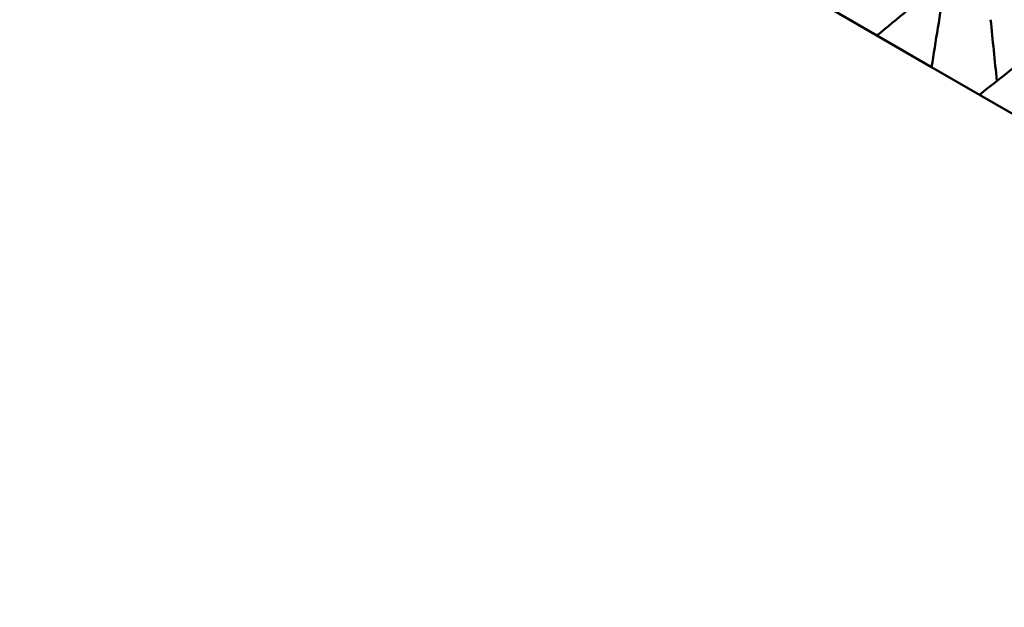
# Model space of a CAD drawing. Header units: millimetres. Extents: x 188 to 1913, y 148 to 2839.
# Tile 32 of 211: x 639.22 to 646.25, y 318.73 to 322.92. Entities that reach past the tile are written whole.
import ezdxf

# ---------------------------------------------------------------- set-up
doc = ezdxf.new("R2010")
doc.units = ezdxf.units.MM
doc.header["$LTSCALE"] = 10
doc.layers.add('Widoczne (ISO)', color=7, linetype='Continuous', lineweight=50)

msp = doc.modelspace()

# ---------------------------------------------------------------- linework, layer by layer
at = {"layer": 'Widoczne (ISO)'}
for p, q in [((645.3362, 322.8053), (645.0188, 322.9885)), ((645.3362, 322.8053), (645.7266, 322.5799)), ((646.0674, 322.3831), (645.7266, 322.5799)), ((646.0674, 322.3831), (646.4849, 322.1421))]:
    msp.add_line(p, q, dxfattribs=at)
msp.add_circle((644.0056, 290.0498), 50, dxfattribs=at)
for points, knots in [([(645.8283, 323.2112), (645.8105, 323.1966), (645.7927, 323.182), (645.6282, 323.047), (645.482, 322.9263), (645.3362, 322.8053)], [0.05393723, 0.05393723, 0.05393723, 0.05393723, 0.06137399, 0.06137399, 0.12273355, 0.12273355, 0.12273355, 0.12273355]), ([(645.7266, 322.5799), (645.7562, 322.7679), (645.7864, 322.9556), (645.8208, 323.1658), (645.8246, 323.1885), (645.8283, 323.2112)], [0, 0, 0, 0, 0.06135239, 0.06135239, 0.06879633, 0.06879633, 0.06879633, 0.06879633]), ([(646.5732, 322.7812), (646.5549, 322.7669), (646.5366, 322.7526), (646.3676, 322.6201), (646.2173, 322.5017), (646.0674, 322.3831)], [0.05393723, 0.05393723, 0.05393723, 0.05393723, 0.06137399, 0.06137399, 0.12273355, 0.12273355, 0.12273355, 0.12273355]), ([(640.2816, 312.6542), (641.105, 312.8026), (641.9139, 313.0477), (643.5027, 313.7312), (644.2827, 314.1697), (645.8136, 315.2402), (646.5646, 315.8721), (648.0376, 317.3294), (648.7597, 318.1547), (649.7003, 319.3804), (649.9318, 319.6946), (650.1617, 320.0193)], [1, 1, 1, 1, 1.1906229, 1.1906229, 1.3812459, 1.3812459, 1.5718688, 1.5718688, 1.7624917, 1.7624917, 1.8252774, 1.8252774, 1.8252774, 1.8252774])]:
    msp.add_open_spline(points, degree=3, knots=knots, dxfattribs=at)
msp.add_open_spline([(646.1478, 322.9189), (646.1624, 322.7732), (646.1773, 322.6275), (646.1924, 322.4819)], degree=3, dxfattribs=at)

doc.saveas('drawing.dxf')
